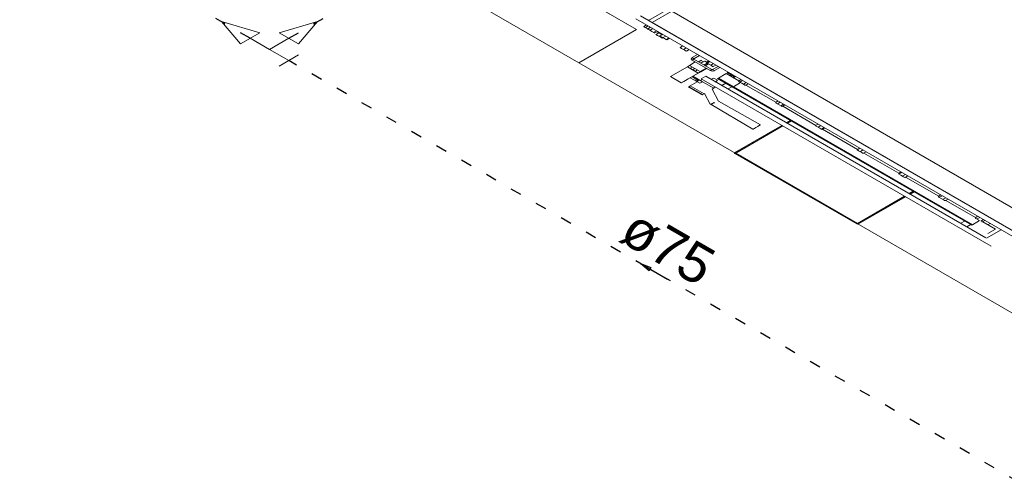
# Model space of a CAD drawing. Header units: millimetres. Extents: x -15 to 153, y -141 to 37.
# Tile 19 of 98: x 7.7 to 16.55, y -49.9 to -45.74. Entities that reach past the tile are written whole.
import ezdxf

# ---------------------------------------------------------------- set-up
doc = ezdxf.new("R2010")
doc.units = ezdxf.units.MM
doc.header["$MEASUREMENT"] = 0
doc.linetypes.add('DOT2', pattern=[3.175, 0, -3.175])
doc.layers.get('0').update_dxf_attribs({"color": 5, "lineweight": 20})
for name, color, linetype, lineweight in [('AF-Conexões', 9, 'Continuous', 20), ('AF-Sentido tubo', 9, 'Continuous', 20), ('AF-Textos tubo', 7, 'Continuous', 20), ('AF-Tubos', 4, 'Continuous', 30), ('AF-Tubos detalhe', 4, 'Continuous', 30)]:
    doc.layers.add(name, color=color, linetype=linetype, lineweight=lineweight)
doc.styles.add('Arial', font='arial.ttf')
doc.dimstyles.get("Standard").update_dxf_attribs({"dimtxt": 0.18, "dimasz": 0.18, "dimexe": 0.18, "dimexo": 0.0625, "dimgap": 0.09, "dimtad": 0, "dimtih": 1, "dimtoh": 1, "dimdec": 4, "dimzin": 0, "dimdsep": 46, "dimtxsty": 'Standard', "dimcen": 0.09, "dimadec": 0, "dimazin": 0, "dimtfac": 1, "dimtdec": 4, "dimtofl": 0, "dimtmove": 0, "dimatfit": 3, "dimfxl": 1, "dimtolj": 1, "dimtzin": 0, "dimarcsym": 0})

msp = doc.modelspace()

# ---------------------------------------------------------------- linework, layer by layer
at = {"linetype": 'Continuous'}
for p, q in [((13.5308, -45.6478), (13.3538, -45.7498)), ((13.3868, -45.7688), (13.5638, -45.6668)), ((13.5638, -45.6668), (17.4438, -47.9068)), ((17.3278, -48.0938), (13.2398, -45.7338)), ((17.3708, -48.0688), (13.2828, -45.7088)), ((13.3578, -45.7458), (13.3528, -45.7488)), ((13.3538, -45.7498), (13.3868, -45.7688)), ((13.3598, -45.7468), (13.3578, -45.7458)), ((13.3868, -45.7688), (17.2668, -48.0088)), ((13.3368, -45.7898), (13.3128, -45.8038)), ((13.3128, -45.8038), (13.3148, -45.8068)), ((13.3178, -45.8088), (13.3148, -45.8068)), ((13.3418, -45.8228), (13.3178, -45.8088)), ((13.3528, -45.7988), (13.3278, -45.8128)), ((13.3488, -45.8268), (13.3418, -45.8228)), ((13.3508, -45.8278), (13.3418, -45.8228)), ((13.3728, -45.8108), (13.3488, -45.8248)), ((13.3488, -45.8248), (13.3508, -45.8278)), ((13.3488, -45.8268), (13.3508, -45.8278)), ((13.3578, -45.8318), (13.3508, -45.8278)), ((13.3858, -45.8478), (13.3578, -45.8318)), ((13.3938, -45.8228), (13.3698, -45.8368)), ((13.4058, -45.8598), (13.3858, -45.8478)), ((13.4268, -45.8418), (13.4028, -45.8558)), ((13.4058, -45.8598), (13.4078, -45.8608)), ((13.4378, -45.8478), (13.4128, -45.8618)), ((13.4478, -45.8618), (13.4238, -45.8758)), ((13.4458, -45.8528), (13.4388, -45.8568)), ((13.4768, -45.8788), (13.4388, -45.8568)), ((13.4358, -45.8848), (13.4218, -45.8768)), ((13.4638, -45.9008), (13.4358, -45.8848)), ((13.4758, -45.8778), (13.4508, -45.8918)), ((13.4838, -45.8748), (13.4598, -45.8888)), ((13.4718, -45.8978), (13.4598, -45.8908)), ((13.4768, -45.9088), (13.4638, -45.9008)), ((13.4978, -45.9128), (13.4718, -45.8978)), ((13.4838, -45.9048), (13.4788, -45.9078)), ((13.5098, -45.8898), (13.4858, -45.9038)), ((13.5158, -45.9228), (13.4978, -45.9128)), ((13.5398, -45.9068), (13.5158, -45.9208)), ((13.5428, -45.9088), (13.5188, -45.9228)), ((13.6628, -45.9778), (13.6388, -45.9918)), ((13.6518, -46.0018), (13.6388, -45.9938)), ((13.6638, -45.9788), (13.6398, -45.9928)), ((13.6798, -46.0178), (13.6518, -46.0018)), ((13.6938, -45.9958), (13.6698, -46.0098)), ((13.6798, -46.0178), (13.6938, -46.0258)), ((13.7198, -46.0108), (13.6958, -46.0248)), ((13.7748, -46.1228), (13.7228, -46.1528)), ((13.7458, -46.0838), (13.7958, -46.0548)), ((13.7458, -46.0838), (13.7628, -46.0938)), ((13.7628, -46.0978), (13.7478, -46.1068)), ((13.9088, -46.1998), (13.7478, -46.1068)), ((13.7628, -46.0938), (13.8128, -46.0648)), ((13.9238, -46.1908), (13.7628, -46.0978)), ((13.8028, -46.1208), (13.8048, -46.1218)), ((13.8238, -46.1088), (13.8048, -46.1198)), ((13.8048, -46.1198), (13.8068, -46.1208)), ((13.8068, -46.1208), (13.8258, -46.1098)), ((13.8238, -46.1088), (13.8258, -46.1098)), ((13.8268, -46.1088), (13.8258, -46.1078)), ((13.8578, -46.1148), (13.8258, -46.1338)), ((13.8448, -46.1208), (13.8258, -46.1318)), ((13.8258, -46.1318), (13.8268, -46.1328)), ((13.8268, -46.1088), (13.8478, -46.1208)), ((13.8448, -46.1208), (13.8458, -46.1218)), ((13.8528, -46.1498), (13.8808, -46.1338)), ((13.8648, -46.1148), (13.8578, -46.1148)), ((13.8778, -46.1258), (13.8578, -46.1148)), ((13.8808, -46.1238), (13.8648, -46.1148)), ((13.8978, -46.1138), (13.8738, -46.1278)), ((13.8778, -46.1318), (13.8758, -46.1308)), ((13.8968, -46.1428), (13.8778, -46.1318)), ((13.9068, -46.1188), (13.8828, -46.1328)), ((13.7038, -46.1658), (13.5518, -46.2538)), ((13.8008, -46.2218), (13.6488, -46.3098)), ((13.8008, -46.2218), (13.7038, -46.1658)), ((13.7218, -46.2678), (13.8008, -46.2218)), ((13.8198, -46.2088), (13.7228, -46.1528)), ((13.7298, -46.1788), (13.7418, -46.1858)), ((13.7488, -46.1678), (13.7318, -46.1778)), ((13.7418, -46.1858), (13.7648, -46.1988)), ((13.7548, -46.1908), (13.7418, -46.1858)), ((13.7718, -46.1808), (13.7548, -46.1908)), ((13.7768, -46.2038), (13.7648, -46.1988)), ((13.7748, -46.2048), (13.7648, -46.1988)), ((13.7938, -46.1938), (13.7768, -46.2038)), ((13.8718, -46.1788), (13.8198, -46.2088)), ((13.8218, -46.2098), (13.8238, -46.2108)), ((13.8238, -46.2108), (13.8758, -46.1808)), ((13.8838, -46.1438), (13.8648, -46.1548)), ((13.8648, -46.1548), (13.8668, -46.1558)), ((13.8668, -46.1558), (13.8858, -46.1448)), ((13.8758, -46.1368), (13.8878, -46.1438)), ((13.8788, -46.1388), (13.8838, -46.1358)), ((13.8838, -46.1438), (13.8858, -46.1448)), ((13.9228, -46.1578), (13.8968, -46.1428)), ((13.9088, -46.1998), (13.9238, -46.1908)), ((13.9378, -46.1368), (13.9138, -46.1508)), ((13.9308, -46.1628), (13.9228, -46.1578)), ((13.9808, -46.1618), (13.9308, -46.1908)), ((13.9308, -46.1628), (13.9328, -46.1638)), ((13.9308, -46.1908), (13.9468, -46.1998)), ((13.9608, -46.1498), (13.9358, -46.1638)), ((13.9968, -46.1708), (13.9468, -46.1998)), ((14.0718, -46.2218), (14.0578, -46.2298)), ((14.0698, -46.2128), (14.0628, -46.2168)), ((14.1338, -46.2578), (14.0628, -46.2168)), ((13.6488, -46.3098), (13.5518, -46.2538)), ((13.6488, -46.3098), (13.6508, -46.3108)), ((13.6508, -46.3108), (13.6708, -46.2988)), ((13.6708, -46.2988), (13.7028, -46.2808)), ((13.7028, -46.2808), (13.7008, -46.2798)), ((13.7608, -46.2828), (13.7288, -46.2638)), ((13.7928, -46.3008), (13.7298, -46.3368)), ((13.8048, -46.2898), (13.7438, -46.2548)), ((13.7528, -46.2498), (13.8388, -46.2998)), ((13.8048, -46.2898), (13.7608, -46.2828)), ((13.7608, -46.2828), (13.7888, -46.2988)), ((13.7888, -46.2988), (13.8048, -46.2898)), ((13.7888, -46.2988), (13.8148, -46.3138)), ((13.8148, -46.3138), (13.8388, -46.2998)), ((13.8378, -46.2788), (13.8198, -46.2888)), ((13.8688, -46.2488), (13.8268, -46.2728)), ((16.4358, -47.7788), (13.8268, -46.2728)), ((13.8388, -46.2998), (13.9418, -46.3588)), ((16.3868, -47.7028), (13.8688, -46.2488)), ((13.9428, -46.2678), (13.9168, -46.2768)), ((13.9748, -46.2858), (13.9428, -46.2678)), ((13.9588, -46.3008), (13.9748, -46.2858)), ((13.9828, -46.2668), (13.9758, -46.2708)), ((13.9758, -46.2708), (14.1108, -46.3488)), ((14.0518, -46.2268), (13.9828, -46.2668)), ((13.9828, -46.2668), (14.1178, -46.3448)), ((14.0518, -46.2268), (14.1668, -46.2928)), ((14.0988, -46.2378), (14.0848, -46.2458)), ((14.1268, -46.2538), (14.1128, -46.2618)), ((14.1818, -46.3078), (14.1178, -46.3448)), ((14.1198, -46.2658), (14.1408, -46.2538)), ((14.1878, -46.2808), (14.1628, -46.2948)), ((14.1648, -46.2958), (14.1668, -46.2988)), ((14.1688, -46.2998), (14.1668, -46.2988)), ((14.1928, -46.3138), (14.1688, -46.2998)), ((14.2008, -46.2888), (14.1768, -46.3028)), ((14.2338, -46.3078), (14.2098, -46.3218)), ((13.7318, -46.3378), (13.7178, -46.3458)), ((13.7178, -46.3458), (13.7198, -46.3468)), ((13.7198, -46.3508), (13.7178, -46.3498)), ((13.7198, -46.3468), (13.8388, -46.4158)), ((13.8318, -46.4158), (13.7198, -46.3508)), ((13.7298, -46.3368), (13.8548, -46.4088)), ((13.9258, -46.3678), (13.9418, -46.3588)), ((13.9828, -46.4748), (13.9258, -46.3678)), ((13.9378, -46.3568), (13.9548, -46.3468)), ((14.0488, -46.3128), (14.0138, -46.3328)), ((14.0698, -46.3648), (14.1038, -46.3448)), ((14.1178, -46.3448), (14.1108, -46.3488)), ((14.1108, -46.3488), (16.2608, -47.5898)), ((14.1178, -46.3448), (16.2678, -47.5858)), ((14.1178, -46.3448), (16.2678, -47.5858)), ((14.2168, -46.3278), (14.1928, -46.3138)), ((14.2218, -46.3308), (14.2168, -46.3278)), ((14.2218, -46.3308), (14.2268, -46.3318)), ((14.2518, -46.3178), (14.2268, -46.3318)), ((14.2308, -46.3298), (14.4988, -46.4848)), ((14.2338, -46.3318), (14.2548, -46.3198)), ((13.8388, -46.4158), (13.8528, -46.4078)), ((13.8548, -46.4088), (13.8578, -46.4068)), ((13.8578, -46.4068), (13.9098, -46.5008)), ((14.3618, -46.6878), (13.9828, -46.4748)), ((14.5198, -46.4728), (14.4958, -46.4868)), ((14.4958, -46.4868), (14.4978, -46.4878)), ((14.5388, -46.4838), (14.5148, -46.4978)), ((13.9098, -46.5008), (13.9168, -46.5048)), ((13.9168, -46.5048), (14.2928, -46.7278)), ((14.4958, -46.4888), (14.4978, -46.4898)), ((14.5028, -46.4928), (14.4978, -46.4898)), ((14.5288, -46.5078), (14.5028, -46.4928)), ((14.5508, -46.5208), (14.5288, -46.5078)), ((14.5698, -46.5018), (14.5458, -46.5158)), ((14.5528, -46.5218), (14.5508, -46.5208)), ((14.5528, -46.5218), (14.5548, -46.5228)), ((14.5818, -46.5088), (14.5578, -46.5228)), ((14.5618, -46.5208), (14.8598, -46.6928)), ((14.5958, -46.6688), (14.6308, -46.6488)), ((14.6028, -46.6728), (14.6378, -46.6528)), ((14.6398, -46.6538), (14.6048, -46.6738)), ((14.1318, -46.9368), (14.5548, -46.6928)), ((14.1388, -46.9408), (14.5618, -46.6968)), ((14.5628, -46.6978), (14.1408, -46.9418)), ((14.8798, -46.6808), (14.8558, -46.6948)), ((14.8558, -46.6948), (14.8558, -46.6968)), ((14.8668, -46.7028), (14.8558, -46.6968)), ((14.8938, -46.7188), (14.8668, -46.7028)), ((14.9048, -46.6948), (14.8798, -46.7088)), ((14.9118, -46.7288), (14.8938, -46.7188)), ((14.9338, -46.7118), (14.9098, -46.7258)), ((14.9118, -46.7288), (14.9128, -46.7298)), ((14.9408, -46.7158), (14.9168, -46.7298)), ((14.9198, -46.7278), (15.2348, -46.9098)), ((15.2438, -46.9208), (15.2298, -46.9128)), ((15.2558, -46.8978), (15.2318, -46.9118)), ((15.2718, -46.9368), (15.2438, -46.9208)), ((15.2838, -46.9138), (15.2598, -46.9278)), ((15.3118, -46.9298), (15.2868, -46.9438)), ((14.1318, -46.9368), (14.1388, -46.9408)), ((14.1408, -46.9418), (14.1318, -46.9468)), ((14.1318, -46.9468), (15.2268, -47.5788)), ((14.1408, -46.9418), (15.2348, -47.5738)), ((15.2858, -46.9448), (15.2718, -46.9368)), ((15.2908, -46.9418), (15.6058, -47.1238)), ((15.6268, -47.1118), (15.6028, -47.1258)), ((15.6228, -47.1398), (15.6038, -47.1288)), ((15.6338, -47.1158), (15.6098, -47.1298)), ((15.6488, -47.1548), (15.6228, -47.1398)), ((15.6648, -47.1338), (15.6408, -47.1478)), ((15.6598, -47.1608), (15.6488, -47.1548)), ((15.6598, -47.1608), (15.6628, -47.1608)), ((15.6878, -47.1468), (15.6628, -47.1608)), ((15.6668, -47.1588), (15.9648, -47.3308)), ((15.2348, -47.5738), (15.6578, -47.3298)), ((15.6598, -47.3308), (15.2368, -47.5748)), ((15.6668, -47.3348), (15.2438, -47.5788)), ((15.6998, -47.3058), (15.7338, -47.2858)), ((15.7358, -47.2868), (15.7008, -47.3068)), ((15.7428, -47.2908), (15.7078, -47.3108)), ((15.9848, -47.3188), (15.9608, -47.3328)), ((15.9608, -47.3348), (15.9628, -47.3358)), ((15.9658, -47.3378), (15.9628, -47.3358)), ((15.9868, -47.3498), (15.9658, -47.3378)), ((15.9978, -47.3258), (15.9728, -47.3398)), ((16.0128, -47.3648), (15.9868, -47.3498)), ((16.0288, -47.3438), (16.0038, -47.3578)), ((16.0178, -47.3678), (16.0128, -47.3648)), ((16.0178, -47.3678), (16.0218, -47.3698)), ((16.0238, -47.3688), (16.0248, -47.3698)), ((16.0498, -47.3558), (16.0248, -47.3698)), ((16.0288, -47.3678), (16.2948, -47.5218)), ((16.3318, -47.5488), (16.2678, -47.5858)), ((16.2918, -47.5198), (16.3128, -47.5078)), ((16.3158, -47.5098), (16.2918, -47.5238)), ((16.2918, -47.5238), (16.2938, -47.5248)), ((16.2938, -47.5248), (16.2948, -47.5278)), ((16.2988, -47.5298), (16.2948, -47.5278)), ((16.3248, -47.5448), (16.2988, -47.5298)), ((16.3338, -47.5198), (16.3088, -47.5338)), ((16.3658, -47.5388), (16.3418, -47.5528)), ((16.3798, -47.5468), (16.3558, -47.5608)), ((15.2268, -47.5788), (15.2348, -47.5738)), ((15.2438, -47.5788), (15.2368, -47.5748)), ((16.1968, -47.5528), (16.1618, -47.5728)), ((16.2178, -47.6048), (16.2518, -47.5848)), ((16.2678, -47.5858), (16.2608, -47.5898)), ((16.3508, -47.5598), (16.3538, -47.5598)), ((16.3598, -47.5588), (16.4738, -47.6248)), ((16.3938, -47.7068), (16.5258, -47.6308)), ((16.4738, -47.6248), (16.4048, -47.6648)), ((16.4058, -47.5858), (16.4268, -47.5738))]:
    msp.add_line(p, q, dxfattribs=at)
msp.add_line((13.2468, -45.8298), (12.7268, -46.1298))
for points in [[(16.6418, -48.3898), (17.1608, -48.0898), (18.3218, -48.7598), (22.0978, -46.5798), (15.8618, -42.9798), (12.0868, -45.1598), (13.2468, -45.8298), (12.7268, -46.1298), (16.6418, -48.3898)], [(13.2468, -45.8298), (10.6958, -44.3568), (10.1758, -44.6568), (12.7268, -46.1298), (13.2468, -45.8298)]]:
    msp.add_lwpolyline(points)
for points in [[(13.7468, -46.0848), (13.7388, -46.0958), (13.7468, -46.1078)], [(13.7628, -46.0938), (13.7618, -46.0958), (13.7628, -46.0978)], [(13.7038, -46.1658), (13.7138, -46.1598), (13.7238, -46.1538)], [(13.8008, -46.2218), (13.8108, -46.2158), (13.8218, -46.2098)], [(13.8228, -46.2098), (13.8118, -46.2158), (13.8018, -46.2218)], [(13.9078, -46.1998), (13.9278, -46.2048), (13.9478, -46.2008)], [(13.9238, -46.1908), (13.9278, -46.1918), (13.9308, -46.1908)], [(13.7218, -46.2678), (13.7118, -46.2738), (13.7018, -46.2798)], [(13.7178, -46.3458), (13.7168, -46.3478), (13.7178, -46.3498)], [(13.8318, -46.4158), (13.8358, -46.4168), (13.8388, -46.4158)], [(13.9468, -46.4878), (13.9468, -46.4878), (13.9468, -46.4878), (13.9468, -46.4878), (13.9468, -46.4878), (13.9468, -46.4878), (13.9468, -46.4878), (13.9468, -46.4878), (13.9448, -46.4888), (13.9448, -46.4888), (13.9448, -46.4888), (13.9448, -46.4888), (13.9448, -46.4888), (13.9448, -46.4888), (13.9448, -46.4888), (13.9448, -46.4888), (13.9418, -46.4888), (13.9098, -46.5008)], [(13.9458, -46.4878), (13.9308, -46.4968), (13.9168, -46.5048)], [(14.2928, -46.7278), (14.2928, -46.7278), (14.2948, -46.7268), (14.2978, -46.7248), (14.3018, -46.7228), (14.3068, -46.7198), (14.3118, -46.7168), (14.3188, -46.7128), (14.3258, -46.7088), (14.3308, -46.7058), (14.3378, -46.7018), (14.3448, -46.6978), (14.3498, -46.6948), (14.3538, -46.6928), (14.3568, -46.6908), (14.3608, -46.6888), (14.3618, -46.6878), (14.3618, -46.6878), (14.3608, -46.6888), (14.3568, -46.6908), (14.3538, -46.6928), (14.3498, -46.6948), (14.3448, -46.6978), (14.3378, -46.7018), (14.3308, -46.7058), (14.3258, -46.7088), (14.3188, -46.7128), (14.3118, -46.7168), (14.3068, -46.7198), (14.3018, -46.7228), (14.2978, -46.7248), (14.2948, -46.7268), (14.2928, -46.7278), (14.2928, -46.7278)], [(14.1318, -46.9368), (14.1288, -46.9418), (14.1318, -46.9468)], [(14.1388, -46.9408), (14.1378, -46.9418), (14.1388, -46.9428)], [(15.2268, -47.5788), (15.2348, -47.5808), (15.2438, -47.5788)], [(15.2338, -47.5748), (15.2348, -47.5748), (15.2368, -47.5748)]]:
    msp.add_lwpolyline(points, dxfattribs=at)
at = {"layer": 'AF-Conexões', "linetype": 'Continuous'}
for p, q in [((9.6859, -45.9597), (9.5127, -45.7597)), ((9.8591, -45.8597), (9.5127, -45.7597)), ((10.0323, -45.8597), (10.3788, -45.7597)), ((10.2055, -45.9597), (10.3788, -45.7597)), ((9.6859, -45.9597), (9.8591, -45.8597)), ((10.0323, -45.8597), (10.2055, -45.9597)), ((9.9457, -46.0097), (9.7725, -45.9097)), ((9.9457, -46.0097), (10.1189, -45.9097)), ((9.9457, -46.0097), (10.1189, -46.1097)), ((10.0323, -46.1597), (10.2055, -46.0597))]:
    msp.add_line(p, q, dxfattribs=at)
at = {"layer": 'AF-Tubos', "linetype": 'DOT2', "ltscale": 0.05}
for p, q in [((9.7725, -45.9097), (7.6993, -44.7127)), ((10.1189, -45.9097), (11.2325, -45.2668))]:
    msp.add_line(p, q, dxfattribs=at)
at = {"layer": 'AF-Tubos detalhe', "linetype": 'DOT2', "ltscale": 0.05}
msp.add_line((16.6886, -49.9027), (10.1189, -46.1097), dxfattribs=at)

# ---------------------------------------------------------------- texts
at = {"layer": 'AF-Textos tubo', "insert": (13.439, -47.945), "char_height": 0.353, "width": 1.2708, "attachment_point": 8, "rotation": 329.99993, "line_spacing_factor": 0.798, "style": 'Arial'}
msp.add_mtext('ø75', dxfattribs=at)

# ---------------------------------------------------------------- leaders
at = {"layer": 'AF-Sentido tubo'}
msp.add_leader([(13.2815, -47.9356), (13.5261, -48.0768)], dimstyle='Standard', override={"dimasz": 0.1, "dimldrblk": 'CLOSED'}, dxfattribs=at)

doc.saveas('drawing.dxf')
